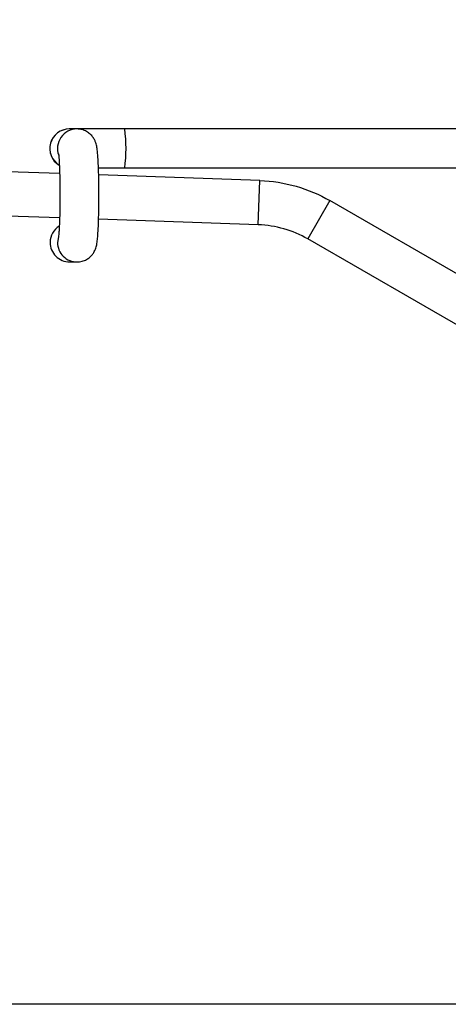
# Model space of a CAD drawing. Header units: inches. Extents: x 0.5 to 21.5, y 0.5 to 16.5.
# Tile 11 of 20: x 15.897 to 16.849, y 4.715 to 6.902. Entities that reach past the tile are written whole.
import ezdxf

# ---------------------------------------------------------------- set-up
doc = ezdxf.new("R2010")
doc.units = ezdxf.units.IN
doc.header["$LTSCALE"] = 2
doc.header["$MEASUREMENT"] = 0
doc.linetypes.add('SLD-Solid', pattern=[0])
doc.layers.add('DIMENSIONS', color=140, linetype='SLD-Solid', lineweight=25)
doc.styles.add('SLDTEXTSTYLE0', font='TXT', dxfattribs={"width": 0.7})
doc.dimstyles.new('SLDDIMSTYLE0', dxfattribs={"dimtxt": 0.169922, "dimasz": 0.26, "dimexe": 0, "dimexo": 0.0625, "dimgap": 0.04248, "dimtad": 0, "dimtih": 1, "dimtoh": 1, "dimrnd": 1e-09, "dimdsep": 46, "dimtxsty": 'SLDTEXTSTYLE0', "dimsah": 1, "dimcen": 0.09, "dimadec": 0, "dimazin": 2, "dimtfac": 1, "dimtofl": 0, "dimtmove": 0, "dimatfit": 3, "dimfxl": 0, "dimfrac": 2, "dimtolj": 1, "dimtzin": 12, "dimarcsym": 0})
doc.dimstyles.new('SLDDIMSTYLE1', dxfattribs={"dimtxt": 0.169922, "dimasz": 0.26, "dimexe": 0, "dimexo": 0.0625, "dimgap": 0.04248, "dimtad": 0, "dimtih": 1, "dimtoh": 1, "dimrnd": 1e-09, "dimzin": 12, "dimdsep": 46, "dimtxsty": 'SLDTEXTSTYLE0', "dimsah": 1, "dimcen": 0.09, "dimadec": 0, "dimazin": 3, "dimtfac": 1, "dimtofl": 0, "dimtmove": 0, "dimatfit": 3, "dimfxl": 0, "dimfrac": 2, "dimtolj": 1, "dimtzin": 12, "dimarcsym": 0})

# ---------------------------------------------------------------- blocks, each defined once
blk = doc.blocks.new('_D_4')
at = {"layer": 'DIMENSIONS'}
for p, q in [((17.1244, 6.9342), (17.1244, 7.6935)), ((17.7937, 6.9342), (17.7937, 7.6935)), ((16.0056, 7.4435), (15.9485, 7.4435)), ((15.9485, 7.4435), (15.9485, 7.1734)), ((16.5105, 7.4435), (16.5676, 7.4435)), ((16.5676, 7.4435), (16.5676, 7.1734)), ((17.1244, 7.4435), (16.7408, 7.4435)), ((17.7937, 7.4435), (17.1244, 7.4435)), ((15.9485, 7.1734), (16.0056, 7.1734)), ((16.5676, 7.1734), (16.5105, 7.1734))]:
    blk.add_line(p, q, dxfattribs=at)
for points in [[(17.1244, 7.4435), (17.3844, 7.4035), (17.3844, 7.4835)], [(17.7937, 7.4435), (17.5337, 7.4835), (17.5337, 7.4035)]]:
    blk.add_solid(points, dxfattribs=at)
at = {"layer": 'DIMENSIONS', "char_height": 0.16667, "attachment_point": 1, "style": 'SLDTEXTSTYLE0'}
for s, insert in [('0.67', (16.0056, 7.6963)), ('17.0', (16.0056, 7.3882))]:
    blk.add_mtext(s, dxfattribs=dict(at, insert=insert))
blk = doc.blocks.new('_D_5')
at = {"layer": 'DIMENSIONS'}
for p, q in [((13.5685, 6.6761), (13.5685, 8.8415)), ((17.9512, 6.032), (17.9512, 8.8415)), ((13.5685, 8.5915), (15.2264, 8.5915)), ((15.4567, 8.5915), (15.3997, 8.5915)), ((15.3997, 8.5915), (15.3997, 8.3214)), ((16.103, 8.5915), (16.1601, 8.5915)), ((16.1601, 8.5915), (16.1601, 8.3214)), ((17.9512, 8.5915), (16.3333, 8.5915)), ((15.3997, 8.3214), (15.4567, 8.3214)), ((16.1601, 8.3214), (16.103, 8.3214))]:
    blk.add_line(p, q, dxfattribs=at)
for points in [[(13.5685, 8.5915), (13.8285, 8.5515), (13.8285, 8.6315)], [(17.9512, 8.5915), (17.6912, 8.6315), (17.6912, 8.5515)]]:
    blk.add_solid(points, dxfattribs=at)
at = {"layer": 'DIMENSIONS', "char_height": 0.16667, "attachment_point": 1, "style": 'SLDTEXTSTYLE0'}
for s, insert in [('4.38', (15.5274, 8.8444)), ('111.3', (15.4567, 8.5363))]:
    blk.add_mtext(s, dxfattribs=dict(at, insert=insert))
blk = doc.blocks.new('_D_7')
at = {"layer": 'DIMENSIONS'}
for p, q in [((13.5716, 6.7104), (12.531, 6.7104)), ((12.781, 6.7104), (12.781, 6.0124)), ((12.5285, 5.7043), (12.4715, 5.7043)), ((12.4715, 5.7043), (12.4715, 5.4343)), ((13.0335, 5.7043), (13.0905, 5.7043)), ((13.0905, 5.7043), (13.0905, 5.4343)), ((12.4715, 5.4343), (12.5285, 5.4343)), ((13.0905, 5.4343), (13.0335, 5.4343)), ((12.781, 4.7155), (12.781, 5.3962)), ((17.359, 4.7155), (12.531, 4.7155))]:
    blk.add_line(p, q, dxfattribs=at)
for points in [[(12.781, 6.7104), (12.741, 6.4504), (12.821, 6.4504)], [(12.781, 4.7155), (12.821, 4.9755), (12.741, 4.9755)]]:
    blk.add_solid(points, dxfattribs=at)
at = {"layer": 'DIMENSIONS', "char_height": 0.16667, "attachment_point": 1, "style": 'SLDTEXTSTYLE0'}
for s, insert in [('1.99', (12.5285, 5.9572)), ('50.7', (12.5285, 5.6491))]:
    blk.add_mtext(s, dxfattribs=dict(at, insert=insert))

msp = doc.modelspace()

# ---------------------------------------------------------------- linework, layer by layer
for p, q in [((16.0073, 6.6596), (16.0072, 6.6596)), ((16.0244, 6.6596), (16.0073, 6.6596)), ((16.1303, 6.6596), (16.0241, 6.6596)), ((17.2228, 6.6596), (16.1303, 6.6596)), ((15.9859, 6.5607), (15.8428, 6.5656)), ((16.0717, 6.573), (16.1303, 6.573)), ((16.1303, 6.573), (17.2149, 6.573)), ((16.4305, 6.5451), (16.0726, 6.5576)), ((16.4271, 6.4468), (16.4305, 6.5451)), ((16.5862, 6.5005), (16.537, 6.4153)), ((17.0876, 6.211), (16.5862, 6.5005)), ((15.9858, 6.4622), (15.8393, 6.4673)), ((16.4271, 6.4468), (16.0724, 6.4591)), ((17.0384, 6.1258), (16.537, 6.4153)), ((16.0081, 6.3643), (16.0244, 6.3643))]:
    msp.add_line(p, q)
at = {"flags": 128}
msp.add_lwpolyline([(15.9832, 6.4208), (15.9831, 6.4204), (15.9812, 6.4076)], dxfattribs=at)
for centre, radius, start, end in [((16.0072, 6.6163), 0.0433, 90, 238.7622), ((16.0074, 6.6163), 0.0433, 90.0718, 238.5998), ((16.0244, 6.6163), 0.0433, 90.0522, 200.2202), ((15.8266, 6.6163), 0.3068, 351.8863, 8.1137), ((16.0081, 6.4076), 0.0433, 122.5458, 180.0162), ((16.0081, 6.4076), 0.0433, 179.956, 269.9667), ((16.0244, 6.4076), 0.0433, 179.9556, 270.7764)]:
    msp.add_arc(centre, radius, start, end)
for points, knots in [([(16.0244, 6.3643), (16.0283, 6.3646), (16.0356, 6.3652), (16.0454, 6.3693), (16.0531, 6.3746), (16.0589, 6.3808), (16.0629, 6.387), (16.0656, 6.3928), (16.0672, 6.398), (16.0684, 6.4029), (16.0695, 6.4098), (16.0704, 6.419), (16.0713, 6.4322), (16.072, 6.4468), (16.0726, 6.4634), (16.0729, 6.4811), (16.0731, 6.4995), (16.0732, 6.5183), (16.073, 6.5369), (16.0727, 6.5547), (16.0722, 6.5714), (16.0716, 6.5865), (16.0708, 6.5997), (16.0698, 6.6113), (16.0688, 6.6191), (16.0672, 6.626), (16.0653, 6.6318), (16.0622, 6.6384), (16.0571, 6.6453), (16.0499, 6.6518), (16.0407, 6.6569), (16.0318, 6.6593), (16.0263, 6.6595), (16.0244, 6.6596)], [0, 0, 0, 0, 0.027379, 0.05181, 0.073801, 0.093857, 0.11219, 0.12912, 0.146237, 0.166191, 0.194123, 0.248179, 0.292151, 0.338498, 0.383213, 0.427286, 0.471078, 0.514753, 0.558414, 0.602126, 0.645989, 0.690164, 0.734974, 0.781257, 0.832392, 0.854745, 0.873054, 0.891724, 0.912657, 0.935798, 0.960749, 0.986649, 1, 1, 1, 1]), ([(15.9833, 6.6043), (15.9833, 6.6044), (15.9833, 6.6046), (15.9836, 6.6028), (15.984, 6.5988), (15.9845, 6.5915), (15.9851, 6.5812), (15.9857, 6.5681), (15.9861, 6.5529), (15.9864, 6.5361), (15.9865, 6.5185), (15.9865, 6.5005), (15.9863, 6.483), (15.986, 6.4664), (15.9855, 6.4513), (15.9849, 6.4384), (15.9843, 6.4287), (15.9837, 6.4226), (15.9833, 6.4196), (15.9833, 6.4196), (15.9833, 6.4196)], [0, 0, 0, 0, 0.00876, 0.044872, 0.090904, 0.146121, 0.207642, 0.272658, 0.339437, 0.407096, 0.475191, 0.543479, 0.611789, 0.679933, 0.747712, 0.814796, 0.880532, 0.93503, 0.97967, 1, 1, 1, 1]), ([(16.4305, 6.5451), (16.4578, 6.5442), (16.4849, 6.5399), (16.5373, 6.5248), (16.5625, 6.5141), (16.5862, 6.5005)], [0, 0, 0, 0, 0.208078, 0.208078, 0.416156, 0.416156, 0.416156, 0.416156]), ([(16.537, 6.4153), (16.5203, 6.4249), (16.5025, 6.4324), (16.4654, 6.4431), (16.4463, 6.4461), (16.4271, 6.4468)], [0, 0, 0, 0, 0.1469679, 0.1469679, 0.2939359, 0.2939359, 0.2939359, 0.2939359])]:
    msp.add_open_spline(points, degree=3, knots=knots)

# ---------------------------------------------------------------- dimensions: what is measured, and where the dimension line sits
at = {"layer": 'DIMENSIONS'}
for base, p1, p2, dimstyle, picture, middle in [((13.5685, 8.5915), (17.9512, 5.932), (13.5685, 6.5761), 'SLDDIMSTYLE1', '_D_5', (15.7799, 8.5915)), ((17.7937, 7.4435), (17.1244, 6.8342), (17.7937, 6.8342), 'SLDDIMSTYLE0', '_D_4', (16.2581, 7.4435))]:
    dim = msp.add_linear_dim(base=base, p1=p1, p2=p2, dimstyle=dimstyle, dxfattribs=at)
    dim.commit()
    dim.dimension.update_dxf_attribs({"geometry": picture, "text_midpoint": middle, "dimtype": 160})
dim = msp.add_linear_dim(base=(12.781, 6.7104), p1=(17.459, 4.7155), p2=(13.6716, 6.7104), angle=90, dimstyle='SLDDIMSTYLE1', dxfattribs=at)
dim.commit()
dim.dimension.update_dxf_attribs({"geometry": '_D_7', "text_midpoint": (12.781, 5.7043), "dimtype": 160})

doc.saveas('drawing.dxf')
